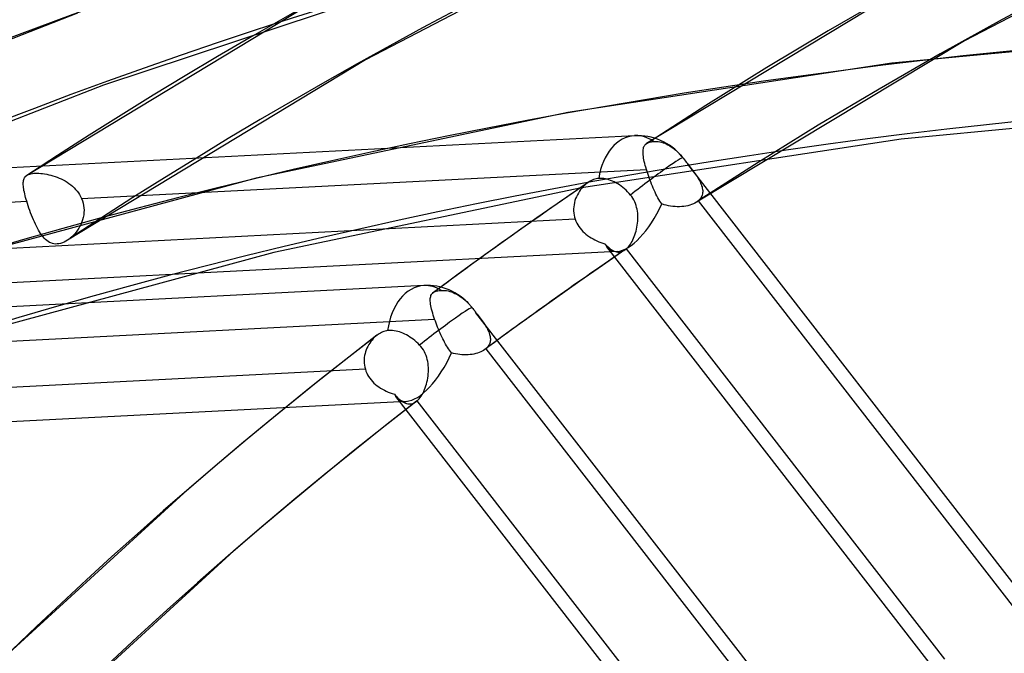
# Model space of a CAD drawing. Header units: millimetres. Extents: x -163 to 160, y -206 to 203.
# Tile 92 of 97: x -55 to -38, y 121 to 132. Entities that reach past the tile are written whole.
import ezdxf

# ---------------------------------------------------------------- set-up
doc = ezdxf.new("R2010")
doc.units = ezdxf.units.MM
doc.layers.add('MAIN-1', color=7, linetype='Continuous')
doc.layers.add('MAIN-2', color=7, linetype='Continuous')

msp = doc.modelspace()

# ---------------------------------------------------------------- linework, layer by layer
at = {"layer": 'MAIN-1'}
for p, q in [((-53.961, 127.985), (-53.962, 127.984)), ((-53.96, 127.985), (-53.961, 127.985)), ((-53.959, 127.986), (-53.96, 127.986)), ((-53.96, 127.986), (-53.96, 127.985)), ((-53.958, 127.987), (-53.959, 127.986)), ((-53.958, 127.987), (-53.958, 127.987))]:
    msp.add_line(p, q, dxfattribs=at)
msp.add_ellipse((-0.5, -0.433), major_axis=(86.414, -99.783), ratio=0.75, start_param=0.713724, end_param=3.388402, dxfattribs=at)
at = {"layer": 'MAIN-2'}
for p, q in [((-35.585, 133.106), (-39.071, 131.294)), ((-45.354, 132.883), (-49.016, 130.979)), ((-39.686, 132.404), (-44.347, 129.59)), ((-49.632, 132.089), (-54.638, 129.059)), ((-49.046, 131.989), (-53.368, 130.557)), ((-53.799, 131.752), (-58.021, 130.101)), ((-34.698, 131.453), (-40.275, 130.922)), ((-39.071, 131.294), (-43.521, 128.612)), ((-49.016, 130.979), (-53.962, 127.984)), ((-40.275, 130.922), (-45.654, 130.103)), ((-53.368, 130.557), (-57.527, 128.931)), ((-34.612, 130.186), (-40.119, 129.662)), ((-45.654, 130.103), (-50.833, 129.012)), ((-44.547, 129.718), (-65.124, 128.655)), ((-40.119, 129.662), (-45.427, 128.854)), ((-44.407, 129.465), (-44.405, 129.485)), ((-44.405, 129.485), (-44.402, 129.503)), ((-44.402, 129.503), (-44.398, 129.52)), ((-44.398, 129.52), (-44.393, 129.536)), ((-44.393, 129.536), (-44.385, 129.55)), ((-44.385, 129.55), (-44.377, 129.562)), ((-44.377, 129.562), (-44.367, 129.574)), ((-44.367, 129.574), (-44.364, 129.577)), ((-44.364, 129.577), (-44.361, 129.579)), ((-44.361, 129.579), (-44.357, 129.582)), ((-44.357, 129.582), (-44.354, 129.585)), ((-44.354, 129.585), (-44.351, 129.587)), ((-44.351, 129.587), (-44.347, 129.59)), ((-44.347, 129.59), (-44.336, 129.596)), ((-44.336, 129.596), (-44.325, 129.602)), ((-44.325, 129.602), (-44.312, 129.607)), ((-44.312, 129.607), (-44.298, 129.611)), ((-44.298, 129.611), (-44.283, 129.615)), ((-44.283, 129.615), (-44.267, 129.618)), ((-44.267, 129.618), (-44.25, 129.621)), ((-44.25, 129.621), (-44.231, 129.623)), ((-44.231, 129.623), (-44.207, 129.624)), ((-44.207, 129.624), (-44.181, 129.623)), ((-44.181, 129.623), (-44.154, 129.62)), ((-44.154, 129.62), (-44.127, 129.616)), ((-44.127, 129.616), (-44.1, 129.609)), ((-44.1, 129.609), (-44.073, 129.601)), ((-44.073, 129.601), (-44.047, 129.592)), ((-44.047, 129.592), (-44.021, 129.58)), ((-44.021, 129.58), (-43.993, 129.566)), ((-43.993, 129.566), (-43.965, 129.551)), ((-43.965, 129.551), (-43.938, 129.533)), ((-43.938, 129.533), (-43.911, 129.515)), ((-43.911, 129.515), (-43.886, 129.495)), ((-43.886, 129.495), (-43.861, 129.475)), ((-44.407, 129.444), (-44.407, 129.465)), ((-44.407, 129.422), (-44.407, 129.444)), ((-44.405, 129.398), (-44.407, 129.422)), ((-44.401, 129.372), (-44.405, 129.398)), ((-44.397, 129.345), (-44.401, 129.372)), ((-44.392, 129.317), (-44.397, 129.345)), ((-43.861, 129.475), (-43.837, 129.452)), ((-43.837, 129.452), (-43.812, 129.428)), ((-43.812, 129.428), (-43.787, 129.402)), ((-43.787, 129.402), (-43.764, 129.374)), ((-43.764, 129.374), (-43.761, 129.37)), ((-43.761, 129.37), (-43.758, 129.367)), ((-43.758, 129.367), (-43.755, 129.363)), ((-43.755, 129.363), (-43.751, 129.359)), ((-43.751, 129.359), (-43.748, 129.355)), ((-43.748, 129.355), (-43.745, 129.351)), ((-43.745, 129.351), (-43.731, 129.333)), ((-43.731, 129.333), (-43.718, 129.315)), ((-53.73, 128.675), (-44.352, 129.159)), ((-44.386, 129.288), (-44.392, 129.317)), ((-44.379, 129.257), (-44.386, 129.288)), ((-44.371, 129.225), (-44.379, 129.257)), ((-44.362, 129.193), (-44.371, 129.225)), ((-44.352, 129.159), (-44.362, 129.193)), ((-44.341, 129.125), (-44.352, 129.159)), ((-43.718, 129.315), (-43.704, 129.297)), ((-43.704, 129.297), (-43.69, 129.279)), ((-43.69, 129.279), (-43.676, 129.261)), ((-43.676, 129.261), (-43.662, 129.243)), ((-43.662, 129.243), (-43.643, 129.219)), ((-37.698, 121.559), (-43.662, 129.243)), ((-43.643, 129.219), (-43.625, 129.196)), ((-43.625, 129.196), (-43.607, 129.172)), ((-43.607, 129.172), (-43.59, 129.149)), ((-50.833, 129.012), (-55.813, 127.662)), ((-54.693, 128.976), (-54.688, 128.992)), ((-54.688, 128.992), (-54.683, 129.007)), ((-54.683, 129.007), (-54.676, 129.02)), ((-54.676, 129.02), (-54.668, 129.033)), ((-54.668, 129.033), (-54.658, 129.044)), ((-54.658, 129.044), (-54.655, 129.046)), ((-54.655, 129.046), (-54.652, 129.049)), ((-54.652, 129.049), (-54.649, 129.051)), ((-54.649, 129.051), (-54.646, 129.054)), ((-54.646, 129.054), (-54.643, 129.056)), ((-54.643, 129.056), (-54.64, 129.058)), ((-54.64, 129.058), (-54.626, 129.067)), ((-54.626, 129.067), (-54.609, 129.074)), ((-54.609, 129.074), (-54.591, 129.081)), ((-54.591, 129.081), (-54.57, 129.086)), ((-54.57, 129.086), (-54.547, 129.09)), ((-54.547, 129.09), (-54.523, 129.093)), ((-54.523, 129.093), (-54.497, 129.094)), ((-54.497, 129.094), (-54.469, 129.094)), ((-54.469, 129.094), (-54.439, 129.093)), ((-54.439, 129.093), (-54.408, 129.091)), ((-54.408, 129.091), (-54.376, 129.088)), ((-54.376, 129.088), (-54.343, 129.083)), ((-54.343, 129.083), (-54.309, 129.077)), ((-54.309, 129.077), (-54.275, 129.07)), ((-54.275, 129.07), (-54.24, 129.062)), ((-54.24, 129.062), (-54.205, 129.052)), ((-54.205, 129.052), (-54.171, 129.041)), ((-54.171, 129.041), (-54.136, 129.029)), ((-54.136, 129.029), (-54.102, 129.015)), ((-54.102, 129.015), (-54.068, 129)), ((-54.068, 129), (-54.034, 128.984)), ((-45.209, 128.996), (-45.23, 128.988)), ((-45.187, 129.002), (-45.209, 128.996)), ((-45.165, 129.006), (-45.187, 129.002)), ((-45.143, 129.008), (-45.165, 129.006)), ((-45.116, 129.009), (-45.143, 129.008)), ((-45.088, 129.008), (-45.116, 129.009)), ((-45.06, 129.006), (-45.088, 129.008)), ((-45.031, 129.001), (-45.06, 129.006)), ((-45.002, 128.994), (-45.031, 129.001)), ((-44.974, 128.986), (-45.002, 128.994)), ((-44.33, 129.09), (-44.341, 129.125)), ((-44.319, 129.055), (-44.33, 129.09)), ((-44.306, 129.02), (-44.319, 129.055)), ((-44.294, 128.984), (-44.306, 129.02)), ((-43.59, 129.149), (-43.573, 129.127)), ((-43.573, 129.127), (-43.556, 129.104)), ((-43.556, 129.104), (-43.54, 129.082)), ((-43.54, 129.082), (-43.525, 129.06)), ((-43.525, 129.06), (-43.511, 129.038)), ((-43.511, 129.038), (-43.497, 129.016)), ((-43.497, 129.016), (-43.484, 128.994)), ((-43.484, 128.994), (-43.472, 128.973)), ((-54.698, 128.941), (-54.696, 128.959)), ((-54.698, 128.921), (-54.698, 128.941)), ((-54.698, 128.9), (-54.698, 128.921)), ((-54.696, 128.878), (-54.698, 128.9)), ((-54.696, 128.959), (-54.693, 128.976)), ((-54.694, 128.855), (-54.696, 128.878)), ((-54.69, 128.83), (-54.694, 128.855)), ((-54.686, 128.805), (-54.69, 128.83)), ((-54.034, 128.984), (-54.001, 128.966)), ((-54.001, 128.966), (-53.969, 128.946)), ((-53.969, 128.946), (-53.939, 128.925)), ((-53.939, 128.925), (-53.909, 128.903)), ((-53.909, 128.903), (-53.88, 128.879)), ((-53.88, 128.879), (-53.853, 128.854)), ((-53.853, 128.854), (-53.828, 128.827)), ((-45.427, 128.854), (-50.536, 127.777)), ((-45.316, 128.943), (-45.745, 128.649)), ((-45.421, 128.848), (-45.443, 128.822)), ((-45.399, 128.873), (-45.421, 128.848)), ((-45.375, 128.896), (-45.399, 128.873)), ((-45.351, 128.917), (-45.375, 128.896)), ((-45.345, 128.922), (-45.351, 128.917)), ((-45.339, 128.926), (-45.345, 128.922)), ((-45.334, 128.931), (-45.339, 128.926)), ((-45.328, 128.935), (-45.334, 128.931)), ((-45.322, 128.939), (-45.328, 128.935)), ((-45.316, 128.943), (-45.322, 128.939)), ((-45.295, 128.956), (-45.316, 128.943)), ((-45.274, 128.969), (-45.295, 128.956)), ((-45.252, 128.979), (-45.274, 128.969)), ((-45.23, 128.988), (-45.252, 128.979)), ((-44.946, 128.976), (-44.974, 128.986)), ((-44.916, 128.965), (-44.946, 128.976)), ((-44.887, 128.951), (-44.916, 128.965)), ((-44.857, 128.935), (-44.887, 128.951)), ((-44.827, 128.918), (-44.857, 128.935)), ((-44.799, 128.9), (-44.827, 128.918)), ((-44.772, 128.881), (-44.799, 128.9)), ((-44.745, 128.86), (-44.772, 128.881)), ((-44.717, 128.837), (-44.745, 128.86)), ((-44.69, 128.812), (-44.717, 128.837)), ((-44.28, 128.949), (-44.294, 128.984)), ((-44.267, 128.914), (-44.28, 128.949)), ((-44.252, 128.879), (-44.267, 128.914)), ((-44.238, 128.845), (-44.252, 128.879)), ((-44.223, 128.812), (-44.238, 128.845)), ((-43.472, 128.973), (-43.461, 128.952)), ((-43.461, 128.952), (-43.451, 128.93)), ((-43.451, 128.93), (-43.442, 128.909)), ((-43.442, 128.909), (-43.434, 128.888)), ((-43.434, 128.888), (-43.428, 128.868)), ((-43.428, 128.868), (-43.423, 128.847)), ((-43.423, 128.847), (-43.419, 128.827)), ((-54.68, 128.778), (-54.686, 128.805)), ((-54.674, 128.75), (-54.68, 128.778)), ((-54.667, 128.72), (-54.674, 128.75)), ((-54.659, 128.69), (-54.667, 128.72)), ((-54.651, 128.659), (-54.659, 128.69)), ((-53.828, 128.827), (-53.804, 128.799)), ((-53.804, 128.799), (-53.782, 128.77)), ((-53.782, 128.77), (-53.762, 128.739)), ((-53.762, 128.739), (-53.745, 128.708)), ((-53.745, 128.708), (-53.73, 128.675)), ((-53.73, 128.675), (-53.715, 128.637)), ((-45.526, 128.673), (-45.537, 128.64)), ((-45.513, 128.705), (-45.526, 128.673)), ((-45.498, 128.736), (-45.513, 128.705)), ((-45.481, 128.766), (-45.498, 128.736)), ((-45.462, 128.795), (-45.481, 128.766)), ((-45.443, 128.822), (-45.462, 128.795)), ((-44.664, 128.786), (-44.69, 128.812)), ((-44.639, 128.76), (-44.664, 128.786)), ((-44.615, 128.733), (-44.639, 128.76)), ((-44.595, 128.707), (-44.615, 128.733)), ((-44.577, 128.68), (-44.595, 128.707)), ((-44.56, 128.651), (-44.577, 128.68)), ((-44.208, 128.78), (-44.223, 128.812)), ((-44.193, 128.748), (-44.208, 128.78)), ((-44.177, 128.717), (-44.193, 128.748)), ((-44.161, 128.688), (-44.177, 128.717)), ((-44.145, 128.66), (-44.161, 128.688)), ((-43.462, 128.665), (-43.475, 128.65)), ((-43.45, 128.681), (-43.462, 128.665)), ((-43.44, 128.697), (-43.45, 128.681)), ((-43.432, 128.714), (-43.44, 128.697)), ((-43.425, 128.732), (-43.432, 128.714)), ((-43.421, 128.75), (-43.425, 128.732)), ((-43.418, 128.769), (-43.421, 128.75)), ((-43.419, 128.827), (-43.417, 128.808)), ((-43.417, 128.788), (-43.418, 128.769)), ((-43.417, 128.808), (-43.417, 128.788)), ((-64.019, 128.143), (-54.641, 128.628)), ((-54.641, 128.628), (-54.651, 128.659)), ((-54.63, 128.59), (-54.641, 128.628)), ((-54.617, 128.552), (-54.63, 128.59)), ((-54.604, 128.513), (-54.617, 128.552)), ((-54.591, 128.475), (-54.604, 128.513)), ((-53.715, 128.637), (-53.704, 128.598)), ((-53.704, 128.598), (-53.696, 128.559)), ((-53.696, 128.559), (-53.691, 128.519)), ((-53.691, 128.519), (-53.689, 128.48)), ((-45.745, 128.649), (-46.172, 128.353)), ((-45.558, 128.538), (-45.56, 128.503)), ((-45.56, 128.503), (-45.56, 128.468)), ((-45.553, 128.572), (-45.558, 128.538)), ((-45.546, 128.607), (-45.553, 128.572)), ((-45.537, 128.64), (-45.546, 128.607)), ((-44.546, 128.622), (-44.56, 128.651)), ((-44.533, 128.591), (-44.546, 128.622)), ((-44.522, 128.56), (-44.533, 128.591)), ((-44.513, 128.528), (-44.522, 128.56)), ((-44.506, 128.496), (-44.513, 128.528)), ((-44.128, 128.633), (-44.145, 128.66)), ((-44.111, 128.608), (-44.128, 128.633)), ((-44.094, 128.584), (-44.111, 128.608)), ((-44.059, 128.572), (-44.094, 128.584)), ((-44.023, 128.562), (-44.059, 128.572)), ((-43.986, 128.554), (-44.023, 128.562)), ((-43.949, 128.548), (-43.986, 128.554)), ((-43.912, 128.543), (-43.949, 128.548)), ((-43.875, 128.54), (-43.912, 128.543)), ((-43.838, 128.538), (-43.875, 128.54)), ((-43.801, 128.538), (-43.838, 128.538)), ((-43.765, 128.54), (-43.801, 128.538)), ((-43.729, 128.543), (-43.765, 128.54)), ((-43.695, 128.549), (-43.729, 128.543)), ((-43.662, 128.555), (-43.695, 128.549)), ((-43.63, 128.564), (-43.662, 128.555)), ((-43.6, 128.574), (-43.63, 128.564)), ((-43.572, 128.585), (-43.6, 128.574)), ((-43.546, 128.598), (-43.572, 128.585)), ((-43.522, 128.612), (-43.546, 128.598)), ((-43.516, 128.616), (-43.522, 128.612)), ((-43.511, 128.62), (-43.516, 128.616)), ((-43.505, 128.623), (-43.511, 128.62)), ((-43.5, 128.627), (-43.505, 128.623)), ((-43.495, 128.631), (-43.5, 128.627)), ((-43.49, 128.635), (-43.495, 128.631)), ((-43.475, 128.65), (-43.49, 128.635)), ((-43.49, 128.635), (-38.199, 121.817)), ((-54.576, 128.436), (-54.591, 128.475)), ((-54.561, 128.398), (-54.576, 128.436)), ((-54.546, 128.36), (-54.561, 128.398)), ((-54.53, 128.322), (-54.546, 128.36)), ((-53.702, 128.362), (-53.712, 128.323)), ((-53.695, 128.401), (-53.702, 128.362)), ((-53.691, 128.44), (-53.695, 128.401)), ((-53.689, 128.48), (-53.691, 128.44)), ((-46.172, 128.353), (-46.616, 128.039)), ((-45.56, 128.468), (-45.557, 128.433)), ((-45.557, 128.433), (-45.552, 128.398)), ((-45.552, 128.398), (-45.544, 128.363)), ((-45.544, 128.363), (-45.534, 128.329)), ((-44.5, 128.463), (-44.506, 128.496)), ((-44.496, 128.431), (-44.5, 128.463)), ((-44.494, 128.398), (-44.496, 128.431)), ((-44.493, 128.365), (-44.494, 128.398)), ((-44.493, 128.331), (-44.493, 128.365)), ((-45.534, 128.329), (-54.908, 127.844)), ((-54.514, 128.285), (-54.53, 128.322)), ((-54.497, 128.25), (-54.514, 128.285)), ((-54.48, 128.215), (-54.497, 128.25)), ((-54.463, 128.182), (-54.48, 128.215)), ((-54.445, 128.15), (-54.463, 128.182)), ((-53.776, 128.181), (-53.797, 128.148)), ((-53.757, 128.215), (-53.776, 128.181)), ((-53.739, 128.25), (-53.757, 128.215)), ((-53.725, 128.286), (-53.739, 128.25)), ((-53.712, 128.323), (-53.725, 128.286)), ((-45.534, 128.329), (-45.521, 128.297)), ((-45.521, 128.297), (-45.507, 128.267)), ((-45.507, 128.267), (-45.491, 128.237)), ((-45.491, 128.237), (-45.473, 128.208)), ((-45.473, 128.208), (-45.452, 128.18)), ((-45.452, 128.18), (-45.43, 128.154)), ((-44.514, 128.167), (-44.508, 128.199)), ((-44.508, 128.199), (-44.502, 128.232)), ((-44.502, 128.232), (-44.498, 128.265)), ((-44.498, 128.265), (-44.495, 128.298)), ((-44.495, 128.298), (-44.493, 128.331)), ((-54.427, 128.12), (-54.445, 128.15)), ((-54.409, 128.091), (-54.427, 128.12)), ((-54.39, 128.064), (-54.409, 128.091)), ((-54.37, 128.039), (-54.39, 128.064)), ((-54.351, 128.016), (-54.37, 128.039)), ((-54.33, 127.996), (-54.351, 128.016)), ((-53.921, 128.014), (-53.927, 128.009)), ((-53.894, 128.037), (-53.921, 128.014)), ((-53.868, 128.062), (-53.894, 128.037)), ((-53.843, 128.089), (-53.868, 128.062)), ((-53.819, 128.118), (-53.843, 128.089)), ((-53.797, 128.148), (-53.819, 128.118)), ((-46.616, 128.039), (-47.057, 127.724)), ((-45.43, 128.154), (-45.407, 128.128)), ((-45.407, 128.128), (-45.381, 128.104)), ((-45.381, 128.104), (-45.355, 128.081)), ((-45.355, 128.081), (-45.327, 128.06)), ((-45.327, 128.06), (-45.298, 128.039)), ((-45.298, 128.039), (-45.268, 128.02)), ((-45.268, 128.02), (-45.237, 128.003)), ((-44.576, 127.988), (-44.563, 128.015)), ((-44.563, 128.015), (-44.552, 128.043)), ((-44.552, 128.043), (-44.541, 128.073)), ((-44.541, 128.073), (-44.531, 128.103)), ((-44.531, 128.103), (-44.522, 128.135)), ((-44.522, 128.135), (-44.514, 128.167)), ((-54.309, 127.977), (-54.33, 127.996)), ((-54.287, 127.961), (-54.309, 127.977)), ((-54.264, 127.947), (-54.287, 127.961)), ((-54.24, 127.936), (-54.264, 127.947)), ((-54.215, 127.927), (-54.24, 127.936)), ((-54.189, 127.922), (-54.215, 127.927)), ((-54.162, 127.919), (-54.189, 127.922)), ((-54.134, 127.92), (-54.162, 127.919)), ((-54.106, 127.923), (-54.134, 127.92)), ((-54.077, 127.93), (-54.106, 127.923)), ((-54.048, 127.94), (-54.077, 127.93)), ((-54.019, 127.952), (-54.048, 127.94)), ((-53.99, 127.967), (-54.019, 127.952)), ((-53.962, 127.984), (-53.99, 127.967)), ((-53.951, 127.991), (-53.958, 127.987)), ((-53.945, 127.996), (-53.951, 127.991)), ((-53.939, 128), (-53.945, 127.996)), ((-53.933, 128.005), (-53.939, 128)), ((-53.927, 128.009), (-53.933, 128.005)), ((-45.237, 128.003), (-45.206, 127.986)), ((-45.206, 127.986), (-45.174, 127.971)), ((-45.174, 127.971), (-45.141, 127.957)), ((-45.141, 127.957), (-45.108, 127.944)), ((-45.108, 127.944), (-45.075, 127.933)), ((-45.075, 127.933), (-45.041, 127.923)), ((-45.041, 127.923), (-45.022, 127.902)), ((-45.022, 127.902), (-45.003, 127.883)), ((-39.225, 120.418), (-45.011, 127.875)), ((-45.003, 127.883), (-44.983, 127.865)), ((-44.983, 127.865), (-44.964, 127.849)), ((-44.964, 127.849), (-44.945, 127.834)), ((-44.683, 127.84), (-44.666, 127.856)), ((-44.666, 127.856), (-44.65, 127.873)), ((-44.65, 127.873), (-44.634, 127.893)), ((-44.634, 127.893), (-44.618, 127.914)), ((-44.618, 127.914), (-44.604, 127.937)), ((-44.604, 127.937), (-44.589, 127.962)), ((-44.589, 127.962), (-44.576, 127.988)), ((-44.838, 127.796), (-64.879, 126.76)), ((-50.536, 127.777), (-55.446, 126.446)), ((-47.057, 127.724), (-47.475, 127.419)), ((-44.708, 127.821), (-45.083, 127.563)), ((-44.945, 127.834), (-44.925, 127.821)), ((-44.925, 127.821), (-44.906, 127.81)), ((-44.906, 127.81), (-44.886, 127.801)), ((-44.886, 127.801), (-44.866, 127.794)), ((-44.866, 127.794), (-44.846, 127.789)), ((-44.846, 127.789), (-44.827, 127.786)), ((-44.827, 127.786), (-44.807, 127.786)), ((-44.807, 127.786), (-44.787, 127.788)), ((-44.787, 127.788), (-44.767, 127.792)), ((-44.767, 127.792), (-44.747, 127.799)), ((-44.747, 127.799), (-44.728, 127.809)), ((-44.728, 127.809), (-44.708, 127.821)), ((-44.708, 127.821), (-44.704, 127.823)), ((-44.704, 127.823), (-44.7, 127.826)), ((-44.7, 127.826), (-44.696, 127.83)), ((-44.696, 127.83), (-44.692, 127.833)), ((-44.692, 127.833), (-44.687, 127.836)), ((-44.687, 127.836), (-44.683, 127.84)), ((-39.394, 121.024), (-44.683, 127.84)), ((-45.083, 127.563), (-45.457, 127.303)), ((-47.475, 127.419), (-47.891, 127.111)), ((-48.047, 127.229), (-68.624, 126.166)), ((-45.457, 127.303), (-45.879, 127.005)), ((-47.939, 127.013), (-47.937, 127.032)), ((-47.937, 127.032), (-47.933, 127.049)), ((-47.933, 127.049), (-47.928, 127.064)), ((-47.928, 127.064), (-47.921, 127.079)), ((-47.921, 127.079), (-47.912, 127.092)), ((-47.912, 127.092), (-47.901, 127.103)), ((-47.901, 127.103), (-47.9, 127.104)), ((-47.9, 127.104), (-47.898, 127.106)), ((-47.898, 127.106), (-47.896, 127.107)), ((-47.896, 127.107), (-47.895, 127.109)), ((-47.895, 127.109), (-47.893, 127.11)), ((-47.893, 127.11), (-47.891, 127.111)), ((-47.891, 127.111), (-47.881, 127.118)), ((-47.881, 127.118), (-47.869, 127.125)), ((-47.869, 127.125), (-47.857, 127.13)), ((-47.857, 127.13), (-47.843, 127.135)), ((-47.843, 127.135), (-47.828, 127.139)), ((-47.828, 127.139), (-47.812, 127.143)), ((-47.812, 127.143), (-47.795, 127.146)), ((-47.795, 127.146), (-47.776, 127.148)), ((-47.776, 127.148), (-47.756, 127.15)), ((-47.756, 127.15), (-47.729, 127.15)), ((-47.729, 127.15), (-47.701, 127.149)), ((-47.701, 127.149), (-47.673, 127.145)), ((-47.673, 127.145), (-47.644, 127.14)), ((-47.644, 127.14), (-47.616, 127.133)), ((-47.616, 127.133), (-47.588, 127.124)), ((-47.588, 127.124), (-47.56, 127.113)), ((-47.56, 127.113), (-47.53, 127.1)), ((-47.53, 127.1), (-47.501, 127.085)), ((-47.501, 127.085), (-47.471, 127.068)), ((-47.471, 127.068), (-47.443, 127.049)), ((-47.443, 127.049), (-47.415, 127.03)), ((-47.415, 127.03), (-47.389, 127.009)), ((-47.94, 126.992), (-47.939, 127.013)), ((-47.94, 126.97), (-47.94, 126.992)), ((-47.938, 126.947), (-47.94, 126.97)), ((-47.935, 126.922), (-47.938, 126.947)), ((-47.93, 126.895), (-47.935, 126.922)), ((-47.924, 126.867), (-47.93, 126.895)), ((-47.917, 126.837), (-47.924, 126.867)), ((-47.389, 127.009), (-47.362, 126.987)), ((-47.362, 126.987), (-47.335, 126.962)), ((-47.335, 126.962), (-47.309, 126.936)), ((-47.309, 126.936), (-47.283, 126.908)), ((-47.283, 126.908), (-47.277, 126.9)), ((-47.277, 126.9), (-47.27, 126.893)), ((-47.27, 126.893), (-47.264, 126.885)), ((-47.264, 126.885), (-47.257, 126.877)), ((-47.257, 126.877), (-47.251, 126.87)), ((-47.251, 126.87), (-47.245, 126.862)), ((-45.879, 127.005), (-46.3, 126.704)), ((-47.909, 126.806), (-47.917, 126.837)), ((-47.9, 126.773), (-47.909, 126.806)), ((-47.89, 126.74), (-47.9, 126.773)), ((-47.879, 126.705), (-47.89, 126.74)), ((-47.867, 126.669), (-47.879, 126.705)), ((-47.245, 126.862), (-47.234, 126.848)), ((-47.234, 126.848), (-47.224, 126.834)), ((-47.224, 126.834), (-47.213, 126.821)), ((-47.213, 126.821), (-47.202, 126.807)), ((-47.202, 126.807), (-47.192, 126.793)), ((-47.192, 126.793), (-47.181, 126.779)), ((-47.181, 126.779), (-47.163, 126.756)), ((-41.219, 119.097), (-47.181, 126.779)), ((-47.163, 126.756), (-47.146, 126.733)), ((-47.146, 126.733), (-47.128, 126.711)), ((-47.128, 126.711), (-47.112, 126.689)), ((-46.3, 126.704), (-46.667, 126.436)), ((-57.241, 126.185), (-47.867, 126.669)), ((-47.855, 126.637), (-47.867, 126.669)), ((-47.843, 126.604), (-47.855, 126.637)), ((-47.831, 126.572), (-47.843, 126.604)), ((-47.818, 126.539), (-47.831, 126.572)), ((-47.805, 126.506), (-47.818, 126.539)), ((-47.112, 126.689), (-47.095, 126.667)), ((-47.095, 126.667), (-47.08, 126.646)), ((-47.08, 126.646), (-47.064, 126.624)), ((-47.064, 126.624), (-47.05, 126.603)), ((-47.05, 126.603), (-47.036, 126.582)), ((-47.036, 126.582), (-47.022, 126.561)), ((-47.022, 126.561), (-47.01, 126.541)), ((-47.01, 126.541), (-46.998, 126.52)), ((-48.826, 126.404), (-49.371, 125.98)), ((-48.842, 126.39), (-48.865, 126.37)), ((-48.839, 126.393), (-48.842, 126.39)), ((-48.837, 126.395), (-48.839, 126.393)), ((-48.834, 126.397), (-48.837, 126.395)), ((-48.831, 126.399), (-48.834, 126.397)), ((-48.829, 126.401), (-48.831, 126.399)), ((-48.826, 126.403), (-48.829, 126.401)), ((-48.807, 126.417), (-48.826, 126.403)), ((-48.788, 126.43), (-48.807, 126.417)), ((-48.769, 126.441), (-48.788, 126.43)), ((-48.749, 126.451), (-48.769, 126.441)), ((-48.729, 126.46), (-48.749, 126.451)), ((-48.709, 126.468), (-48.729, 126.46)), ((-48.689, 126.474), (-48.709, 126.468)), ((-48.668, 126.478), (-48.689, 126.474)), ((-48.648, 126.481), (-48.668, 126.478)), ((-48.622, 126.483), (-48.648, 126.481)), ((-48.595, 126.484), (-48.622, 126.483)), ((-48.567, 126.482), (-48.595, 126.484)), ((-48.538, 126.479), (-48.567, 126.482)), ((-48.509, 126.474), (-48.538, 126.479)), ((-48.481, 126.467), (-48.509, 126.474)), ((-48.453, 126.459), (-48.481, 126.467)), ((-48.425, 126.449), (-48.453, 126.459)), ((-48.395, 126.438), (-48.425, 126.449)), ((-48.365, 126.424), (-48.395, 126.438)), ((-48.335, 126.409), (-48.365, 126.424)), ((-48.306, 126.393), (-48.335, 126.409)), ((-48.278, 126.375), (-48.306, 126.393)), ((-48.251, 126.357), (-48.278, 126.375)), ((-47.791, 126.473), (-47.805, 126.506)), ((-47.777, 126.441), (-47.791, 126.473)), ((-47.762, 126.409), (-47.777, 126.441)), ((-47.747, 126.377), (-47.762, 126.409)), ((-47.732, 126.346), (-47.747, 126.377)), ((-46.667, 126.436), (-47.033, 126.167)), ((-46.998, 126.52), (-46.987, 126.5)), ((-46.987, 126.5), (-46.977, 126.479)), ((-46.977, 126.479), (-46.969, 126.459)), ((-46.969, 126.459), (-46.961, 126.439)), ((-46.961, 126.439), (-46.954, 126.419)), ((-46.954, 126.419), (-46.949, 126.4)), ((-46.949, 126.4), (-46.945, 126.381)), ((-46.945, 126.381), (-46.943, 126.362)), ((-48.977, 126.22), (-48.991, 126.191)), ((-48.962, 126.248), (-48.977, 126.22)), ((-48.945, 126.275), (-48.962, 126.248)), ((-48.927, 126.301), (-48.945, 126.275)), ((-48.907, 126.325), (-48.927, 126.301)), ((-48.886, 126.348), (-48.907, 126.325)), ((-48.865, 126.37), (-48.886, 126.348)), ((-48.223, 126.337), (-48.251, 126.357)), ((-48.196, 126.315), (-48.223, 126.337)), ((-48.169, 126.292), (-48.196, 126.315)), ((-48.142, 126.267), (-48.169, 126.292)), ((-48.117, 126.242), (-48.142, 126.267)), ((-48.094, 126.216), (-48.117, 126.242)), ((-48.073, 126.189), (-48.094, 126.216)), ((-47.717, 126.316), (-47.732, 126.346)), ((-47.702, 126.287), (-47.717, 126.316)), ((-47.686, 126.258), (-47.702, 126.287)), ((-47.67, 126.231), (-47.686, 126.258)), ((-47.653, 126.205), (-47.67, 126.231)), ((-46.977, 126.223), (-46.989, 126.208)), ((-46.967, 126.239), (-46.977, 126.223)), ((-46.959, 126.255), (-46.967, 126.239)), ((-46.952, 126.272), (-46.959, 126.255)), ((-46.947, 126.289), (-46.952, 126.272)), ((-46.944, 126.307), (-46.947, 126.289)), ((-46.942, 126.325), (-46.944, 126.307)), ((-46.943, 126.362), (-46.942, 126.343)), ((-46.942, 126.343), (-46.942, 126.325)), ((-49.03, 126.068), (-49.035, 126.036)), ((-49.023, 126.1), (-49.03, 126.068)), ((-49.014, 126.131), (-49.023, 126.1)), ((-49.003, 126.161), (-49.014, 126.131)), ((-48.991, 126.191), (-49.003, 126.161)), ((-48.054, 126.161), (-48.073, 126.189)), ((-48.038, 126.131), (-48.054, 126.161)), ((-48.023, 126.1), (-48.038, 126.131)), ((-48.01, 126.068), (-48.023, 126.1)), ((-47.999, 126.036), (-48.01, 126.068)), ((-47.637, 126.18), (-47.653, 126.205)), ((-47.62, 126.156), (-47.637, 126.18)), ((-47.603, 126.133), (-47.62, 126.156)), ((-47.586, 126.113), (-47.603, 126.133)), ((-47.552, 126.103), (-47.586, 126.113)), ((-47.519, 126.096), (-47.552, 126.103)), ((-47.484, 126.089), (-47.519, 126.096)), ((-47.45, 126.085), (-47.484, 126.089)), ((-47.415, 126.081), (-47.45, 126.085)), ((-47.381, 126.08), (-47.415, 126.081)), ((-47.347, 126.079), (-47.381, 126.08)), ((-47.313, 126.081), (-47.347, 126.079)), ((-47.28, 126.083), (-47.313, 126.081)), ((-47.247, 126.087), (-47.28, 126.083)), ((-47.216, 126.092), (-47.247, 126.087)), ((-47.185, 126.099), (-47.216, 126.092)), ((-47.156, 126.107), (-47.185, 126.099)), ((-47.128, 126.117), (-47.156, 126.107)), ((-47.102, 126.127), (-47.128, 126.117)), ((-47.077, 126.139), (-47.102, 126.127)), ((-47.054, 126.152), (-47.077, 126.139)), ((-47.033, 126.167), (-47.054, 126.152)), ((-47.03, 126.169), (-47.033, 126.167)), ((-47.027, 126.171), (-47.03, 126.169)), ((-47.025, 126.173), (-47.027, 126.171)), ((-47.022, 126.175), (-47.025, 126.173)), ((-47.019, 126.178), (-47.022, 126.175)), ((-47.016, 126.18), (-47.019, 126.178)), ((-47.002, 126.194), (-47.016, 126.18)), ((-47.016, 126.18), (-41.727, 119.364)), ((-46.989, 126.208), (-47.002, 126.194)), ((-49.371, 125.98), (-49.912, 125.551)), ((-49.037, 126.003), (-49.038, 125.97)), ((-49.038, 125.97), (-49.036, 125.938)), ((-49.035, 126.036), (-49.037, 126.003)), ((-49.036, 125.938), (-49.033, 125.905)), ((-49.033, 125.905), (-49.027, 125.872)), ((-47.99, 126.003), (-47.999, 126.036)), ((-47.983, 125.969), (-47.99, 126.003)), ((-47.977, 125.935), (-47.983, 125.969)), ((-47.974, 125.901), (-47.977, 125.935)), ((-47.971, 125.867), (-47.974, 125.901)), ((-49.018, 125.84), (-58.396, 125.356)), ((-49.027, 125.872), (-49.018, 125.84)), ((-49.018, 125.84), (-49.008, 125.808)), ((-49.008, 125.808), (-48.995, 125.777)), ((-48.995, 125.777), (-48.98, 125.747)), ((-48.98, 125.747), (-48.963, 125.718)), ((-47.981, 125.694), (-47.977, 125.729)), ((-47.977, 125.729), (-47.973, 125.763)), ((-47.973, 125.763), (-47.971, 125.798)), ((-47.971, 125.832), (-47.971, 125.867)), ((-47.971, 125.798), (-47.971, 125.832)), ((-48.963, 125.718), (-48.944, 125.69)), ((-48.944, 125.69), (-48.922, 125.662)), ((-48.922, 125.662), (-48.9, 125.636)), ((-48.9, 125.636), (-48.875, 125.611)), ((-48.875, 125.611), (-48.849, 125.588)), ((-48.849, 125.588), (-48.822, 125.566)), ((-48.822, 125.566), (-48.794, 125.545)), ((-48.023, 125.531), (-48.012, 125.562)), ((-48.012, 125.562), (-48.003, 125.594)), ((-48.003, 125.594), (-47.995, 125.627)), ((-47.995, 125.627), (-47.987, 125.66)), ((-47.987, 125.66), (-47.981, 125.694)), ((-49.912, 125.551), (-50.448, 125.116)), ((-48.794, 125.545), (-48.764, 125.525)), ((-48.764, 125.525), (-48.733, 125.507)), ((-48.733, 125.507), (-48.702, 125.49)), ((-48.702, 125.49), (-48.67, 125.474)), ((-48.67, 125.474), (-48.637, 125.46)), ((-48.637, 125.46), (-48.604, 125.447)), ((-48.604, 125.447), (-48.57, 125.435)), ((-48.57, 125.435), (-48.536, 125.424)), ((-48.536, 125.424), (-48.516, 125.402)), ((-48.516, 125.402), (-48.496, 125.381)), ((-48.09, 125.394), (-48.075, 125.418)), ((-48.075, 125.418), (-48.06, 125.444)), ((-48.06, 125.444), (-48.047, 125.472)), ((-48.047, 125.472), (-48.035, 125.501)), ((-48.035, 125.501), (-48.023, 125.531)), ((-48.337, 125.306), (-68.378, 124.271)), ((-48.168, 125.307), (-48.684, 124.904)), ((-42.703, 117.901), (-48.511, 125.386)), ((-48.496, 125.381), (-48.476, 125.361)), ((-48.476, 125.361), (-48.456, 125.343)), ((-48.456, 125.343), (-48.436, 125.326)), ((-48.436, 125.326), (-48.415, 125.311)), ((-48.415, 125.311), (-48.395, 125.298)), ((-48.395, 125.298), (-48.374, 125.286)), ((-48.374, 125.286), (-48.354, 125.277)), ((-48.354, 125.277), (-48.333, 125.27)), ((-48.333, 125.27), (-48.312, 125.266)), ((-48.312, 125.266), (-48.292, 125.264)), ((-48.292, 125.264), (-48.271, 125.264)), ((-48.271, 125.264), (-48.25, 125.267)), ((-48.25, 125.267), (-48.229, 125.273)), ((-48.229, 125.273), (-48.209, 125.281)), ((-48.209, 125.281), (-48.189, 125.293)), ((-48.189, 125.293), (-48.169, 125.307)), ((-48.169, 125.307), (-48.167, 125.308)), ((-48.167, 125.308), (-48.165, 125.31)), ((-48.165, 125.31), (-48.163, 125.311)), ((-48.163, 125.311), (-48.161, 125.313)), ((-48.161, 125.313), (-48.159, 125.315)), ((-48.159, 125.315), (-48.157, 125.316)), ((-48.157, 125.316), (-48.139, 125.333)), ((-42.866, 118.498), (-48.157, 125.316)), ((-48.139, 125.333), (-48.122, 125.351)), ((-48.122, 125.351), (-48.106, 125.372)), ((-48.106, 125.372), (-48.09, 125.394)), ((-50.448, 125.116), (-50.981, 124.677)), ((-48.684, 124.904), (-49.195, 124.497)), ((-50.981, 124.677), (-51.509, 124.233)), ((-49.195, 124.497), (-49.702, 124.086)), ((-51.509, 124.233), (-52.033, 123.783)), ((-49.702, 124.086), (-50.206, 123.67)), ((-52.033, 123.783), (-54.94, 121.123)), ((-50.206, 123.67), (-50.706, 123.249)), ((-50.706, 123.249), (-51.202, 122.823)), ((-51.202, 122.823), (-54.028, 120.238))]:
    msp.add_line(p, q, dxfattribs=at)
for centre, start, end in [((-44.498, 128.767), 39.6297, 92.9575), ((-47.997, 126.278), 41.4952, 92.9595)]:
    msp.add_arc(centre, 0.953, start, end, dxfattribs=at)
for centre, major_axis, ratio, start_param, end_param in [((18.724, 16.215), (-91.871, 106.083), 0.75, -1.616769, -0.097375), ((25.124, 21.758), (-87.714, 101.283), 0.75, -1.615204, -0.09894), ((18.724, 16.215), (91.039, -105.123), 0.75, 1.524932, 3.04411), ((31.524, 27.3), (-83.557, 96.483), 0.75, -1.613836, -0.100308), ((25.124, 21.758), (86.882, -100.323), 0.75, 1.526155, 3.042887), ((31.524, 27.3), (82.725, -95.523), 0.75, 1.529278, 3.039764), ((12.324, 10.673), (-91.871, 106.083), 0.75, -1.616769, -0.097375), ((12.324, 10.673), (91.039, -105.123), 0.75, 1.524472, 3.04457), ((5.924, 5.13), (-91.871, 106.083), 0.75, -1.616769, -0.097375), ((5.924, 5.13), (91.039, -105.123), 0.75, 1.524472, 3.04457), ((0, 0), (-85.76, 99.027), 0.75, -2.427868, 0.713724), ((-44.498, 128.767), (0.049, -0.951), 0.692917, -3.141583, -1.862906), ((-44.498, 128.767), (0.049, -0.951), 0.692917, 3.139649, 3.141602), ((-44.498, 128.767), (0.049, -0.951), 0.692917, 2.652632, 3.139649), ((-44.498, 128.767), (0.753, 0.584), 0.047367, 0.005479, 0.849337), ((-44.498, 128.767), (0.753, 0.584), 0.047367, 0.849337, 1.690771), ((31.524, 27.3), (-83.557, 96.483), 0.75, -0.08799, -0.055358), ((-44.498, 128.767), (-0.437, -0.954), 0.422289, 0.215237, 1.572534), ((-44.498, 128.767), (-0.437, -0.954), 0.422289, -0.326606, -0.220838), ((-44.498, 128.767), (-0.437, -0.954), 0.422289, -0.220838, 0.215237), ((31.524, 27.3), (82.725, -95.523), 0.75, 3.054843, 3.084995), ((-47.997, 126.278), (0.049, -0.951), 0.692917, -3.141578, -1.822118), ((-47.997, 126.278), (0.049, -0.951), 0.692917, 3.139666, 3.141607), ((-47.997, 126.278), (0.049, -0.951), 0.692917, 2.69342, 3.139666), ((-47.997, 126.278), (0.753, 0.584), 0.047367, 0.007903, 0.849337), ((-47.997, 126.278), (0.753, 0.584), 0.047367, 0.849337, 1.693196), ((31.524, 27.3), (-83.557, 96.483), 0.75, -0.043039, 0.713724), ((-47.997, 126.278), (-0.437, -0.954), 0.422289, 0.215137, 1.591201), ((-47.997, 126.278), (-0.437, -0.954), 0.422289, -0.30794, -0.220336), ((31.524, 27.3), (82.725, -95.523), 0.75, 3.100074, 3.555596), ((-47.997, 126.278), (-0.437, -0.954), 0.422289, -0.220336, 0.215137)]:
    msp.add_ellipse(centre, major_axis=major_axis, ratio=ratio, start_param=start_param, end_param=end_param, dxfattribs=at)

doc.saveas('drawing.dxf')
